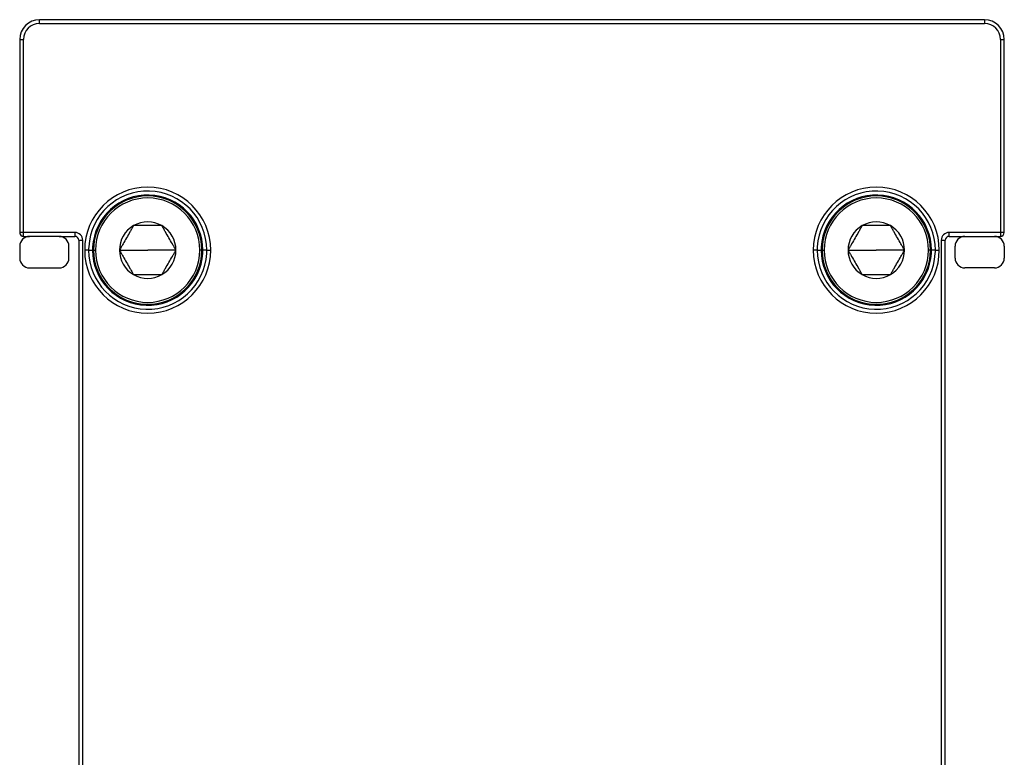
# Model space of a CAD drawing. Header units: millimetres. Extents: x -417 to 2052, y 446 to 879.
# Tile 16 of 21: x 1049 to 1099, y 661 to 699. Entities that reach past the tile are written whole.
import ezdxf

# ---------------------------------------------------------------- set-up
doc = ezdxf.new("R2010")
doc.units = ezdxf.units.MM

# ---------------------------------------------------------------- blocks, each defined once
blk = doc.blocks.new('Drawing View5')
at = {"color": 7, "linetype": 'Continuous', "lineweight": 25}
for p, q in [((15.926, 70.958), (-32.074, 70.958)), ((-32.074, 70.758), (-32.074, 70.958)), ((-32.074, 70.758), (15.926, 70.758)), ((15.926, 70.958), (15.926, 70.758)), ((-33.074, 69.958), (-33.074, 60.158)), ((-33.074, 69.958), (-32.874, 69.958)), ((-32.874, 60.158), (-32.874, 69.958)), ((16.726, 69.958), (16.726, 60.158)), ((16.726, 69.958), (16.926, 69.958)), ((16.926, 60.158), (16.926, 69.958)), ((-32.874, 60.158), (-33.074, 60.158)), ((-30.274, 60.158), (-32.874, 60.158)), ((-32.874, 59.958), (-32.874, 60.158)), ((-30.274, 60.158), (-30.274, 59.958)), ((16.726, 60.158), (14.126, 60.158)), ((14.126, 59.958), (14.126, 60.158)), ((16.726, 60.158), (16.726, 59.958)), ((16.926, 60.158), (16.726, 60.158)), ((-32.874, 59.958), (-32.574, 59.958)), ((-31.074, 59.958), (-32.574, 59.958)), ((-31.074, 59.958), (-30.274, 59.958)), ((-30.074, 59.758), (-30.074, 20.758)), ((-30.074, 59.758), (-29.874, 59.758)), ((-29.874, 20.758), (-29.874, 59.758)), ((13.726, 59.758), (13.726, 20.758)), ((13.726, 59.758), (13.926, 59.758)), ((13.926, 20.758), (13.926, 59.758)), ((14.126, 59.958), (14.926, 59.958)), ((14.926, 59.958), (16.426, 59.958)), ((16.426, 59.958), (16.726, 59.958)), ((-33.074, 59.458), (-33.074, 58.858)), ((-30.574, 58.858), (-30.574, 59.458)), ((-29.574, 59.258), (-29.774, 59.258)), ((-29.574, 59.258), (-29.374, 59.258)), ((-29.324, 59.258), (-29.224, 59.258)), ((-28.009, 59.258), (-26.574, 59.258)), ((-25.139, 59.258), (-26.574, 59.258)), ((-23.824, 59.258), (-23.924, 59.258)), ((-23.574, 59.258), (-23.774, 59.258)), ((-23.574, 59.258), (-23.374, 59.258)), ((7.426, 59.258), (7.226, 59.258)), ((7.426, 59.258), (7.626, 59.258)), ((7.676, 59.258), (7.776, 59.258)), ((8.991, 59.258), (10.426, 59.258)), ((11.861, 59.258), (10.426, 59.258)), ((13.176, 59.258), (13.076, 59.258)), ((13.426, 59.258), (13.226, 59.258)), ((13.426, 59.258), (13.626, 59.258)), ((14.426, 58.858), (14.426, 59.458)), ((16.926, 59.458), (16.926, 58.858)), ((-32.574, 58.358), (-31.074, 58.358)), ((16.426, 58.358), (14.926, 58.358))]:
    blk.add_line(p, q, dxfattribs=at)
for centre, radius, start, end in [((-32.074, 69.958), 1, 90, 180), ((-32.074, 69.958), 0.8, 90, 180), ((15.926, 69.958), 1, 0, 90), ((15.926, 69.958), 0.8, 0, 90), ((-26.574, 59.258), 3.2, 0, 180), ((-26.574, 59.258), 3, 360, 176.716), ((-26.574, 59.258), 2.8, 0, 176.716), ((-26.574, 59.258), 2.75, 0, 180), ((10.426, 59.258), 3.2, 0, 180), ((10.426, 59.258), 3, 360, 176.716), ((10.426, 59.258), 2.8, 0, 176.716), ((10.426, 59.258), 2.75, 0, 180), ((-26.574, 59.258), 2.65, 0, 180), ((10.426, 59.258), 2.65, 0, 180), ((-26.574, 59.258), 1.435, 120, 180), ((-26.574, 59.258), 1.435, 60, 120), ((-26.574, 59.258), 1.435, 0, 60), ((10.426, 59.258), 1.435, 120, 180), ((10.426, 59.258), 1.435, 60, 120), ((10.426, 59.258), 1.435, 0, 60), ((-32.874, 60.158), 0.2, 180, 270), ((-30.274, 59.758), 0.4, 0, 90), ((14.126, 59.758), 0.4, 90, 180), ((16.726, 60.158), 0.2, 270, 0), ((-32.574, 59.458), 0.5, 90, 180), ((-31.074, 59.458), 0.5, 0, 90), ((-30.274, 59.758), 0.2, 0, 90), ((14.126, 59.758), 0.2, 90, 180), ((14.926, 59.458), 0.5, 90, 180), ((16.426, 59.458), 0.5, 0, 90), ((-26.574, 59.258), 3.2, 180, 0), ((-26.574, 59.258), 3, 176.716, 180), ((-26.574, 59.258), 3, 180, 356.716), ((-26.574, 59.258), 2.8, 176.716, 180), ((-26.574, 59.258), 2.8, 180, 356.716), ((-26.574, 59.258), 2.75, 180, 0), ((-26.574, 59.258), 2.65, 180, 0), ((-26.574, 59.258), 1.435, 180, 240.0027), ((-26.574, 59.258), 1.435, 300, 0), ((-26.574, 59.258), 2.8, 356.716, 0), ((-26.574, 59.258), 3, 356.716, 360), ((10.426, 59.258), 3.2, 180, 0), ((10.426, 59.258), 3, 176.716, 180), ((10.426, 59.258), 3, 180, 356.716), ((10.426, 59.258), 2.8, 176.716, 180), ((10.426, 59.258), 2.8, 180, 356.716), ((10.426, 59.258), 2.75, 180, 0), ((10.426, 59.258), 2.65, 180, 0), ((10.426, 59.258), 1.435, 180, 240.0027), ((10.426, 59.258), 1.435, 300, 0), ((10.426, 59.258), 2.8, 356.716, 0), ((10.426, 59.258), 3, 356.716, 360), ((-32.574, 58.858), 0.5, 180, 270), ((-31.074, 58.858), 0.5, 270, 0), ((14.926, 58.858), 0.5, 180, 270), ((16.426, 58.858), 0.5, 270, 0), ((-26.574, 59.258), 1.435, 240.0027, 300), ((10.426, 59.258), 1.435, 240.0027, 300)]:
    blk.add_arc(centre, radius, start, end, dxfattribs=at)
for points, knots in [([(-27.291, 60.501), (-27.322, 60.447), (-27.383, 60.342), (-27.502, 60.136), (-27.65, 59.879), (-27.798, 59.623), (-27.917, 59.416), (-27.978, 59.312), (-28.009, 59.258)], [0, 0, 0, 0, 0.1329454, 0.2572868, 0.4999807, 0.7427004, 0.8668303, 1, 1, 1, 1]), ([(-25.856, 60.501), (-25.919, 60.501), (-26.039, 60.501), (-26.278, 60.501), (-26.574, 60.501), (-26.87, 60.501), (-27.108, 60.501), (-27.229, 60.501), (-27.291, 60.501)], [0, 0, 0, 0, 0.132945, 0.257287, 0.499981, 0.7427, 0.86683, 1, 1, 1, 1]), ([(-25.139, 59.258), (-25.17, 59.312), (-25.23, 59.416), (-25.349, 59.623), (-25.498, 59.879), (-25.646, 60.136), (-25.765, 60.342), (-25.825, 60.447), (-25.856, 60.501)], [0, 0, 0, 0, 0.132945, 0.257287, 0.499981, 0.7427, 0.86683, 1, 1, 1, 1]), ([(9.709, 60.501), (9.678, 60.447), (9.617, 60.342), (9.498, 60.136), (9.35, 59.879), (9.202, 59.623), (9.083, 59.416), (9.022, 59.312), (8.991, 59.258)], [0, 0, 0, 0, 0.1329454, 0.2572868, 0.4999807, 0.7427004, 0.8668303, 1, 1, 1, 1]), ([(11.144, 60.501), (11.081, 60.501), (10.961, 60.501), (10.722, 60.501), (10.426, 60.501), (10.13, 60.501), (9.892, 60.501), (9.771, 60.501), (9.709, 60.501)], [0, 0, 0, 0, 0.132945, 0.257287, 0.499981, 0.7427, 0.86683, 1, 1, 1, 1]), ([(11.861, 59.258), (11.83, 59.312), (11.77, 59.416), (11.651, 59.623), (11.502, 59.879), (11.354, 60.136), (11.235, 60.342), (11.175, 60.447), (11.144, 60.501)], [0, 0, 0, 0, 0.132945, 0.257287, 0.499981, 0.7427, 0.86683, 1, 1, 1, 1]), ([(-28.009, 59.258), (-27.978, 59.204), (-27.917, 59.1), (-27.798, 58.893), (-27.65, 58.636), (-27.502, 58.38), (-27.383, 58.174), (-27.322, 58.069), (-27.291, 58.015)], [0, 0, 0, 0, 0.132978, 0.257333, 0.500022, 0.742736, 0.866877, 1, 1, 1, 1]), ([(-25.856, 58.015), (-25.825, 58.069), (-25.765, 58.173), (-25.646, 58.38), (-25.498, 58.637), (-25.349, 58.893), (-25.23, 59.099), (-25.17, 59.204), (-25.139, 59.258)], [0, 0, 0, 0, 0.132945, 0.257287, 0.499981, 0.7427, 0.86683, 1, 1, 1, 1]), ([(8.991, 59.258), (9.022, 59.204), (9.083, 59.1), (9.202, 58.893), (9.35, 58.636), (9.498, 58.38), (9.617, 58.174), (9.678, 58.069), (9.709, 58.015)], [0, 0, 0, 0, 0.132978, 0.257333, 0.500022, 0.742736, 0.866877, 1, 1, 1, 1]), ([(11.144, 58.015), (11.175, 58.069), (11.235, 58.173), (11.354, 58.38), (11.502, 58.637), (11.651, 58.893), (11.77, 59.1), (11.83, 59.204), (11.861, 59.258)], [0, 0, 0, 0, 0.132945, 0.257287, 0.499981, 0.7427, 0.86683, 1, 1, 1, 1]), ([(-27.291, 58.015), (-27.229, 58.015), (-27.108, 58.015), (-26.87, 58.015), (-26.574, 58.015), (-26.278, 58.015), (-26.039, 58.015), (-25.919, 58.015), (-25.856, 58.015)], [0, 0, 0, 0, 0.1330009, 0.2573225, 0.5000217, 0.742747, 0.8668548, 1, 1, 1, 1]), ([(9.709, 58.015), (9.771, 58.015), (9.892, 58.015), (10.13, 58.015), (10.426, 58.015), (10.722, 58.015), (10.961, 58.015), (11.081, 58.015), (11.144, 58.015)], [0, 0, 0, 0, 0.1330009, 0.2573225, 0.5000217, 0.742747, 0.8668548, 1, 1, 1, 1])]:
    blk.add_open_spline(points, degree=3, knots=knots, dxfattribs=at)

msp = doc.modelspace()

# ---------------------------------------------------------------- block references
at = {"color": 7, "linetype": 'Continuous', "lineweight": 25}
msp.add_blockref('Drawing View5', (1082.055, 627.674), dxfattribs=at)

doc.saveas('drawing.dxf')
